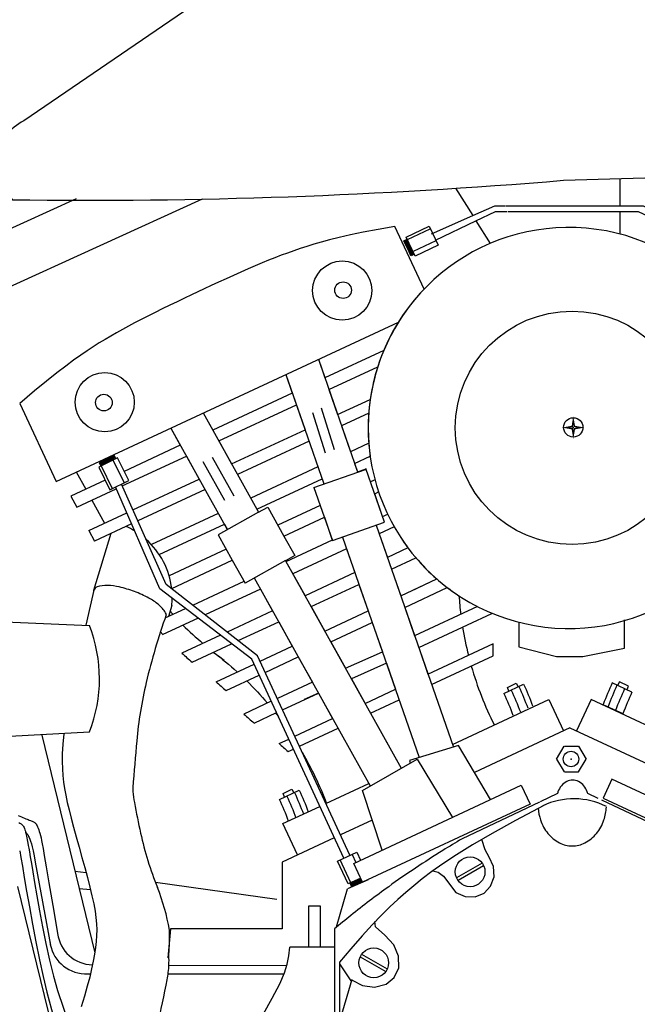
# Model space of a CAD drawing. Extents: x 149 to 250, y -977 to -912.
# Tile 102 of 156: x 239.797 to 240.052, y -963.32 to -962.913. Entities that reach past the tile are written whole.
import ezdxf

# ---------------------------------------------------------------- set-up
doc = ezdxf.new("R2010")
doc.units = 0
doc.header["$MEASUREMENT"] = 0
doc.layers.get('0').update_dxf_attribs({"linetype": 'CONTINUOUS'})

msp = doc.modelspace()

# ---------------------------------------------------------------- linework, layer by layer
for p, q in [((240.0445282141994, -962.9788690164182), (240.0445282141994, -962.9901026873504)), ((239.9766161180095, -962.9828684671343), (239.983740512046, -962.994164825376)), ((239.3106494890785, -963.2196699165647), (239.8200123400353, -962.9870655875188)), ((239.8719842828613, -962.9873205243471), (239.3179231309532, -963.2403462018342)), ((239.983740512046, -962.994164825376), (239.9929426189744, -962.9901026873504)), ((239.9929426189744, -962.9901026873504), (239.9971411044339, -962.9901026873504)), ((239.9974409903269, -962.9901026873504), (240.0444488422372, -962.9901026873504)), ((240.0445282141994, -962.9924776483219), (240.0445282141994, -963.0017697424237)), ((239.9667826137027, -963.0016506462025), (239.983740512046, -962.994164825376)), ((239.9851062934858, -962.9963303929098), (239.9909943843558, -963.0056664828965)), ((239.9385369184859, -963.0010407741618), (239.933204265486, -963.002151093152)), ((239.9447407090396, -962.9998399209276), (239.9385369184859, -963.0010407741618)), ((239.9516056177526, -962.9985939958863), (239.9447407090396, -962.9998399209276)), ((239.9636869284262, -963.0245024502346), (239.9516056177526, -962.9985939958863)), ((239.9562792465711, -963.0030354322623), (239.9656990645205, -962.9985721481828)), ((239.956765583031, -963.0040618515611), (239.9661854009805, -962.9995985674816)), ((239.9656990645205, -962.9985721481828), (239.9694189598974, -963.0064230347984)), ((239.9211712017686, -963.0050944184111), (239.9180611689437, -963.005998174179)), ((239.9246476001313, -963.0041623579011), (239.9211712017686, -963.0050944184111)), ((239.9286165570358, -963.0031864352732), (239.9246476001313, -963.0041623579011)), ((239.933204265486, -963.002151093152), (239.9286165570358, -963.0031864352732)), ((239.9552967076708, -963.0045690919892), (239.9566925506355, -963.0039077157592)), ((239.9582588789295, -963.0108207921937), (239.9552967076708, -963.0045690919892)), ((239.9582555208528, -963.0108274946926), (239.9555848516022, -963.0044265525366)), ((239.9585513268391, -963.0106873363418), (239.9558806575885, -963.0042863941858)), ((239.9589210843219, -963.0105121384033), (239.9562504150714, -963.0041111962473)), ((239.9599991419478, -963.010886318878), (239.9562792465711, -963.0030354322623)), ((239.9592168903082, -963.0103719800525), (239.9565462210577, -963.0039710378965)), ((239.9685234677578, -963.0045330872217), (239.9591036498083, -963.0089963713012)), ((239.9071924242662, -963.0096144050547), (239.9046127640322, -963.0105731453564)), ((239.9097952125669, -963.0086872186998), (239.9071924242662, -963.0096144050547)), ((239.9124514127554, -963.0077820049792), (239.9097952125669, -963.0086872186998)), ((239.9151913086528, -963.0068891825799), (239.9124514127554, -963.0077820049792)), ((239.9180611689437, -963.005998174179), (239.9151913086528, -963.0068891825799)), ((239.9694189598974, -963.0064230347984), (239.9599991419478, -963.010886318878)), ((239.8967097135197, -963.0137345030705), (239.8939197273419, -963.0149152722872)), ((239.89940169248, -963.0126236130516), (239.8967097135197, -963.0137345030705)), ((239.9020259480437, -963.0115730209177), (239.89940169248, -963.0126236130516)), ((239.9046127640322, -963.0105731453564), (239.9020259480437, -963.0115730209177)), ((239.9596547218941, -963.0101594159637), (239.9582588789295, -963.0108207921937)), ((239.8880102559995, -963.0174906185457), (239.8849479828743, -963.0188573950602)), ((239.8910121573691, -963.0161712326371), (239.8880102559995, -963.0174906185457)), ((239.8939197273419, -963.0149152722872), (239.8910121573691, -963.0161712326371)), ((239.8787781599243, -963.0216689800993), (239.8757385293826, -963.0230817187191)), ((239.8818592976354, -963.0202555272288), (239.8787781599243, -963.0216689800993)), ((239.8849479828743, -963.0188573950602), (239.8818592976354, -963.0202555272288)), ((239.8701937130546, -963.025710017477), (239.8676003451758, -963.0269103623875)), ((239.8727743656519, -963.0244777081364), (239.8701956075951, -963.0257091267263)), ((239.8757385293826, -963.0230817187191), (239.8727743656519, -963.0244777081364)), ((239.8616073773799, -963.0297421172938), (239.8585533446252, -963.0312132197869)), ((239.8646343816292, -963.0283025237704), (239.8616073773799, -963.0297421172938)), ((239.8676003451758, -963.0269103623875), (239.8646343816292, -963.0283025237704)), ((239.8525002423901, -963.0341862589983), (239.8495691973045, -963.0356563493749)), ((239.8555062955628, -963.0326999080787), (239.8525002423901, -963.0341862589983)), ((239.8585533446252, -963.0312132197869), (239.8555062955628, -963.0326999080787)), ((239.8116440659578, -963.1040888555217), (239.9530815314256, -963.0381354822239)), ((239.8467471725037, -963.0370942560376), (239.8440580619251, -963.0384895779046)), ((239.8495691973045, -963.0356563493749), (239.8467471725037, -963.0370942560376)), ((239.8390021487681, -963.041204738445), (239.8365819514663, -963.042558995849)), ((239.8414852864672, -963.039854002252), (239.8390021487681, -963.041204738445)), ((239.8440580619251, -963.0384895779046), (239.8414852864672, -963.039854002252)), ((239.8318235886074, -963.0453469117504), (239.8294320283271, -963.046814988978)), ((239.8341979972, -963.043933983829), (239.8318235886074, -963.0453469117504)), ((239.8365819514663, -963.042558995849), (239.8341979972, -963.043933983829)), ((239.8244796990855, -963.0499971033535), (239.821799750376, -963.051815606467)), ((239.8269966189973, -963.0483554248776), (239.8244796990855, -963.0499971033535)), ((239.8294320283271, -963.046814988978), (239.8269966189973, -963.0483554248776)), ((239.9470188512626, -963.0498659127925), (239.922652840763, -963.061227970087)), ((239.8188642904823, -963.0538981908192), (239.8155808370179, -963.0563321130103)), ((239.821799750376, -963.051815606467), (239.8188642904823, -963.0538981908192)), ((239.8155808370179, -963.0563321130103), (239.8118569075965, -963.0592046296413)), ((239.8076000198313, -963.0626029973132), (239.8027176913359, -963.0666144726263)), ((239.8118569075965, -963.0592046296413), (239.8076000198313, -963.0626029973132)), ((239.8027176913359, -963.0666144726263), (239.7965782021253, -963.0717800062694)), ((239.9279375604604, -963.0764103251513), (239.9414081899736, -963.0701288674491)), ((239.7965782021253, -963.0717800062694), (239.8116440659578, -963.1040888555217)), ((239.8788595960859, -963.0873137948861), (239.9108909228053, -963.0723773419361)), ((239.9266044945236, -963.0910106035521), (239.9213364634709, -963.0737688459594)), ((239.8724182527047, -963.0757493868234), (239.8763549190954, -963.0828170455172)), ((239.9175051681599, -963.0754930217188), (239.9227731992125, -963.0921600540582)), ((239.9161174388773, -963.0873924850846), (239.8865762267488, -963.1011677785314)), ((239.9408041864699, -963.088262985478), (239.933283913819, -963.0917697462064)), ((239.8370094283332, -963.0942791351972), (239.8292184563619, -963.0981229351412)), ((239.8356046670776, -963.0932498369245), (239.8294006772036, -963.0963106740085)), ((239.8356061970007, -963.0932424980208), (239.8295380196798, -963.0966013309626)), ((239.8357510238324, -963.093536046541), (239.8296828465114, -963.0968948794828)), ((239.8359320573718, -963.0939029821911), (239.8298638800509, -963.0972618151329)), ((239.8360768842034, -963.0941965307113), (239.8300087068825, -963.0975553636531)), ((239.8397458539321, -963.1045523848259), (239.8351339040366, -963.0952044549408)), ((239.8362880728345, -963.0946350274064), (239.8356046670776, -963.0932498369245)), ((239.8416213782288, -963.1036270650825), (239.8370094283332, -963.0942791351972)), ((239.8761271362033, -963.0940234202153), (239.8850303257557, -963.1100076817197)), ((239.8292184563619, -963.0981229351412), (239.8338304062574, -963.1074708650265)), ((239.8294006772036, -963.0963106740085), (239.8300840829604, -963.0976958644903)), ((239.8302370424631, -963.0976203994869), (239.8348489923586, -963.106968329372)), ((239.8722796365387, -963.0958380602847), (239.8811684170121, -963.1117964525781)), ((239.9181666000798, -963.1064887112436), (239.9393928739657, -963.0990933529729)), ((239.9361700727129, -963.1000613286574), (239.9396835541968, -963.0988212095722)), ((239.9473535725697, -963.1208927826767), (239.9396534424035, -963.098734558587)), ((239.8945557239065, -963.1154936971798), (239.9215219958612, -963.1029191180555)), ((239.8338304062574, -963.1074708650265), (239.8416213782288, -963.1036270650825)), ((239.8544695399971, -963.1484931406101), (239.8361650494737, -963.1063190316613)), ((239.8571129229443, -963.1465898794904), (239.8385990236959, -963.1051181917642)), ((239.8731523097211, -963.1074274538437), (239.8454059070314, -963.1203658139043)), ((239.9465492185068, -963.1185781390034), (239.943271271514, -963.1091453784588)), ((239.8786271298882, -963.1172566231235), (239.8509896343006, -963.1301441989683)), ((239.8952790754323, -963.1167923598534), (239.8785791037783, -963.1260941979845)), ((239.922467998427, -963.118846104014), (239.9257488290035, -963.128271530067)), ((239.925794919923, -963.1284039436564), (239.9473535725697, -963.1208927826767)), ((239.9438464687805, -963.1221146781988), (239.9757873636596, -963.2138769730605)), ((239.834179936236, -963.1256005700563), (239.8271347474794, -963.1490868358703)), ((239.8785791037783, -963.1260941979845), (239.8844233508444, -963.1365866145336)), ((239.882372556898, -963.1239809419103), (239.8823726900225, -963.1239811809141)), ((239.9057386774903, -963.1266471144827), (239.910229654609, -963.1347099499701)), ((239.9299258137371, -963.1270622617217), (239.9616461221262, -963.218190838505)), ((239.9316200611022, -963.1319296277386), (239.9094648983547, -963.1422607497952)), ((239.9257488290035, -963.128271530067), (239.9257994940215, -963.1282538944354)), ((239.9569986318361, -963.1314837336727), (239.9484889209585, -963.1354518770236)), ((239.8819186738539, -963.1320898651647), (239.8583283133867, -963.1430902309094)), ((239.910229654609, -963.1347099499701), (239.9064360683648, -963.1368229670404)), ((239.9064360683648, -963.1368229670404), (239.9542072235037, -963.2225884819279)), ((239.8948877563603, -963.1761235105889), (239.8571129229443, -963.1465898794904)), ((239.9170049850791, -963.1557977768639), (239.9367270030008, -963.1466012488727)), ((239.9539968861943, -963.1512755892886), (239.9688837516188, -963.1443337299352)), ((239.9556735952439, -963.1560925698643), (239.9732488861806, -963.1478970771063)), ((239.9581261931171, -963.1493500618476), (239.9688837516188, -963.1443337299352)), ((239.8924842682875, -963.1774807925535), (239.8544695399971, -963.1484931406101)), ((239.896040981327, -963.1485204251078), (239.8732032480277, -963.1591698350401)), ((239.8594403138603, -963.1553015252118), (239.8580815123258, -963.1598313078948)), ((239.9857430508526, -963.1557558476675), (239.9597718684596, -963.1678664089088)), ((239.7457250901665, -963.1601142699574), (239.8253485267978, -963.1636022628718)), ((239.9226324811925, -963.1659010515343), (239.9405385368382, -963.1575513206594)), ((239.961468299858, -963.1727400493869), (239.9916734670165, -963.158655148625)), ((239.9916734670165, -963.158655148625), (239.9916581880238, -963.1584901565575)), ((239.8868659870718, -963.1698518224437), (239.9035810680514, -963.1620574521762)), ((239.9251080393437, -963.1703455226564), (239.9422152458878, -963.1623683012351)), ((240.0028051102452, -963.1624714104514), (240.0028051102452, -963.1723718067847)), ((240.0464572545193, -963.1729541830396), (240.0464572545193, -963.1613066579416)), ((239.8677829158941, -963.1787504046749), (239.8841440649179, -963.1711210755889)), ((239.8959190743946, -963.1783577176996), (239.9092085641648, -963.1721607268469)), ((239.9652798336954, -963.1836901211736), (239.9923202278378, -963.1710809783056)), ((239.9922128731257, -963.1761906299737), (239.9922128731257, -963.1711310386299)), ((240.0028051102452, -963.1723718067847), (240.0183258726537, -963.176448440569)), ((239.9329570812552, -963.2585954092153), (239.8948877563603, -963.1761235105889)), ((240.0183258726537, -963.176448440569), (240.0292389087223, -963.176448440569)), ((240.0292389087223, -963.176448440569), (240.0464572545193, -963.1729541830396)), ((239.8776986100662, -963.1868540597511), (239.8934257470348, -963.1795203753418)), ((239.9304971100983, -963.2598303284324), (239.8924842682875, -963.1774807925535)), ((239.9480794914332, -963.1792155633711), (239.933608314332, -963.185606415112)), ((239.9981381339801, -963.1892978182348), (240.0017635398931, -963.1874921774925)), ((240.0017635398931, -963.1874921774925), (240.0025982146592, -963.1889220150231)), ((239.9200362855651, -963.1916001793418), (239.9141078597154, -963.1942183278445)), ((239.9392910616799, -963.1958088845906), (239.9518214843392, -963.1899658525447)), ((239.9986453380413, -963.1906947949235), (239.9981381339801, -963.1892978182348)), ((239.9754157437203, -963.2128093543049), (240.0152438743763, -963.1942371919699)), ((240.0152438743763, -963.1942371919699), (240.0212773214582, -963.2071759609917)), ((240.0326553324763, -963.1942372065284), (240.0266218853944, -963.2071759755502)), ((240.0702777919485, -963.2117808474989), (240.0326553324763, -963.1942372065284)), ((240.0458627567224, -963.2001444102), (240.0377143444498, -963.1963510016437)), ((239.9102299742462, -963.2093602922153), (239.9258671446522, -963.2020685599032)), ((239.7457250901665, -963.211993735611), (239.825433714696, -963.2075824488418)), ((239.8056567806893, -963.2089452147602), (239.8275874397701, -963.298893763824)), ((239.8148497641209, -963.2083518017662), (239.814359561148, -963.2126971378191)), ((240.0239495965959, -963.2059298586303), (239.9844292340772, -963.2243585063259)), ((240.0239496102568, -963.2059298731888), (240.0600753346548, -963.2227755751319)), ((239.814359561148, -963.2126971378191), (239.8141282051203, -963.2166318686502)), ((239.9037222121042, -963.2123949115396), (239.9077366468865, -963.2105229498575)), ((239.9778324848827, -963.2132530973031), (239.9576388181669, -963.219413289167)), ((239.9911044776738, -963.2355960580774), (239.9778324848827, -963.2132530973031)), ((239.8141282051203, -963.2166318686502), (239.8141129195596, -963.2198671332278)), ((240.0183172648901, -963.2187912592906), (240.0214989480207, -963.2134615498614)), ((240.0216504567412, -963.2134615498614), (240.0274582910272, -963.2134615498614)), ((240.0274582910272, -963.2134615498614), (240.0306399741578, -963.2187912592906)), ((239.8141129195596, -963.2198671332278), (239.8142072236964, -963.222811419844)), ((239.9381637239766, -963.231750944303), (239.9608526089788, -963.2187932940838)), ((239.9576133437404, -963.2194414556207), (239.9579812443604, -963.2203917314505)), ((239.9608526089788, -963.2187932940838), (239.9754343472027, -963.2429031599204)), ((240.0183172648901, -963.2187912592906), (240.0214989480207, -963.2241209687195)), ((240.0274582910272, -963.2241209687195), (240.0306399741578, -963.2187912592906)), ((239.8142072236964, -963.222811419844), (239.8143947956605, -963.2256046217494)), ((239.8143947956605, -963.2256046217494), (239.8146818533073, -963.2283194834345)), ((240.0216504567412, -963.2241209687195), (240.0274582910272, -963.2241209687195)), ((239.8146818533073, -963.2283194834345), (239.815074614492, -963.2310287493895)), ((239.9230860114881, -963.237211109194), (239.9408321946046, -963.2289359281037)), ((239.934644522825, -963.2619237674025), (240.0038156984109, -963.2296687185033)), ((240.0038156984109, -963.2296687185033), (240.0074584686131, -963.2374806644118)), ((240.0412698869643, -963.2271076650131), (240.037627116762, -963.2349196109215)), ((240.1104410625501, -963.2593627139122), (240.0412698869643, -963.2271076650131)), ((239.815074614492, -963.2310287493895), (239.8155792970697, -963.2338051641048)), ((239.9463577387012, -963.2564618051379), (239.9381637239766, -963.231750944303)), ((239.8155792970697, -963.2338051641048), (239.8162021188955, -963.2367214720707)), ((239.8162021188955, -963.2367214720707), (239.8169492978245, -963.2398504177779)), ((240.0074584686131, -963.2374806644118), (239.9382872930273, -963.2697357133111)), ((240.1150232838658, -963.2727280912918), (240.0371220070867, -963.2358517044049)), ((240.037627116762, -963.2349196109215), (240.1067982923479, -963.2671746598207)), ((239.8169492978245, -963.2398504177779), (239.8178270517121, -963.2432647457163)), ((239.9053647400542, -963.2454746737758), (239.9205926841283, -963.238373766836)), ((240.0131118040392, -963.2380682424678), (240.0014885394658, -963.2442314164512)), ((239.795986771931, -963.2421125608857), (239.7966617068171, -963.2424168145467)), ((239.7962621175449, -963.2450839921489), (239.7966224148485, -963.2452515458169)), ((239.7966224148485, -963.2452515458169), (239.7969484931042, -963.2454287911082)), ((239.7966617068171, -963.2424168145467), (239.7973066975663, -963.2427081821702)), ((239.7969484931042, -963.2454287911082), (239.7972427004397, -963.2456223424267)), ((239.7972427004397, -963.2456223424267), (239.7975089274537, -963.2458399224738)), ((239.7973066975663, -963.2427081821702), (239.7979221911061, -963.2429823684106)), ((239.7975089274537, -963.2458399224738), (239.7977510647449, -963.2460892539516)), ((239.7979221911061, -963.2429823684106), (239.7985086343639, -963.243235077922)), ((239.7985086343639, -963.243235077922), (239.7990661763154, -963.243463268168)), ((239.7990661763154, -963.243463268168), (239.79959377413, -963.2436689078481)), ((239.79959377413, -963.2436689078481), (239.8000900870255, -963.2438552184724)), ((239.8000900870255, -963.2438552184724), (239.8005537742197, -963.2440254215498)), ((239.8005537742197, -963.2440254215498), (239.8009834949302, -963.2441827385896)), ((239.8009834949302, -963.2441827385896), (239.8013779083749, -963.2443303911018)), ((239.8013779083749, -963.2443303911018), (239.8017356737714, -963.244471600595)), ((239.8017356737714, -963.244471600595), (239.8020554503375, -963.2446095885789)), ((239.8020554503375, -963.2446095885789), (239.8023372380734, -963.2447484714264)), ((239.8023372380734, -963.2447484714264), (239.8025864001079, -963.2448959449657)), ((239.8025864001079, -963.2448959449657), (239.8028096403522, -963.2450605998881)), ((239.8028096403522, -963.2450605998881), (239.8030136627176, -963.2452510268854)), ((239.8030136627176, -963.2452510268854), (239.8032051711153, -963.2454758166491)), ((239.8032051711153, -963.2454758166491), (239.8033908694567, -963.2457435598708)), ((239.8033908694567, -963.2457435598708), (239.8035774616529, -963.246062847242)), ((239.8178270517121, -963.2432647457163), (239.8188340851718, -963.2470095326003)), ((239.9113981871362, -963.2584134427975), (239.9053647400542, -963.2454746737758)), ((239.942236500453, -963.2440333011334), (239.9290693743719, -963.2501732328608)), ((240.0014885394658, -963.2442314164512), (239.991757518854, -963.2496081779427)), ((239.7977510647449, -963.2460892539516), (239.7979730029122, -963.2463780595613)), ((239.7979730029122, -963.2463780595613), (239.7981786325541, -963.2467140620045)), ((239.7981786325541, -963.2467140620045), (239.7983718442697, -963.247104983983)), ((239.7983718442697, -963.247104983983), (239.7985565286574, -963.2475585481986)), ((239.7985565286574, -963.2475585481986), (239.7987358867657, -963.2480795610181)), ((239.7987358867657, -963.2480795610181), (239.7989103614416, -963.248661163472)), ((239.7989103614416, -963.248661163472), (239.7990797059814, -963.2492935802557)), ((239.7990797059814, -963.2492935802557), (239.7992436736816, -963.2499670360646)), ((239.7992436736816, -963.2499670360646), (239.799402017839, -963.2506717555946)), ((239.8035774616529, -963.246062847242), (239.8037716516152, -963.2464422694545)), ((239.8037716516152, -963.2464422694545), (239.8039786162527, -963.2468900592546)), ((239.8039786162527, -963.2468900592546), (239.8041974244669, -963.247413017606)), ((239.8041974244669, -963.247413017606), (239.8044256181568, -963.2480175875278)), ((239.8044256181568, -963.2480175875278), (239.8046607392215, -963.2487102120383)), ((239.8046607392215, -963.2487102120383), (239.8049003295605, -963.2494973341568)), ((239.8049003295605, -963.2494973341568), (239.8051419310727, -963.2503853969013)), ((239.8188340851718, -963.2470095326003), (239.8199390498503, -963.2510191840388)), ((239.991757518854, -963.2496081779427), (239.9836737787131, -963.2543024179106)), ((239.799402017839, -963.2506717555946), (239.7995544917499, -963.2513979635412)), ((239.7995544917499, -963.2513979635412), (239.7997008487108, -963.2521358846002)), ((239.7997008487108, -963.2521358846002), (239.7998408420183, -963.2528757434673)), ((239.7998408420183, -963.2528757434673), (239.7999782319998, -963.2536315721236)), ((239.7999782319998, -963.2536315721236), (239.8001328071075, -963.2545126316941)), ((239.8051419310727, -963.2503853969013), (239.8053830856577, -963.2513808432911)), ((239.8053830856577, -963.2513808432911), (239.8056213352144, -963.2524901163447)), ((239.8056213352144, -963.2524901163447), (239.8058698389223, -963.2538001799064)), ((239.8058698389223, -963.2538001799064), (239.8062042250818, -963.2557200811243)), ((239.8199390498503, -963.2510191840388), (239.8211030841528, -963.2552004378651)), ((239.9265760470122, -963.251335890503), (239.9050566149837, -963.2613705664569)), ((239.9889591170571, -963.2563423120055), (239.9875768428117, -963.2520302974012)), ((239.9875768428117, -963.2520302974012), (239.9877150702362, -963.2520302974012)), ((239.7965754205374, -963.2567366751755), (239.7970481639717, -963.2594923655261)), ((239.8001328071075, -963.2545126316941), (239.8003283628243, -963.2556519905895)), ((239.8003283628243, -963.2556519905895), (239.8005886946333, -963.2571827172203)), ((239.8005886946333, -963.2571827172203), (239.8009375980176, -963.259237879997)), ((239.8062042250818, -963.2557200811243), (239.8067157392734, -963.2587393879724)), ((239.8211030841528, -963.2552004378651), (239.8222873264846, -963.2594600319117)), ((239.9279457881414, -963.261000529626), (239.9358215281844, -963.2573335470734)), ((239.9358215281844, -963.2573335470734), (239.9373675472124, -963.2606540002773)), ((239.9836737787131, -963.2543024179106), (239.9769923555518, -963.2584180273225)), ((239.9906178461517, -963.2593275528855), (239.9889591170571, -963.2563423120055)), ((239.7970481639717, -963.2594923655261), (239.7976681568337, -963.2631146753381)), ((239.8009375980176, -963.259237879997), (239.8013988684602, -963.2619505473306)), ((239.8013988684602, -963.2619505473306), (239.8019963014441, -963.265453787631)), ((239.8067157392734, -963.2587393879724), (239.8074956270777, -963.2633476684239)), ((239.8222873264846, -963.2594600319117), (239.823452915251, -963.2637047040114)), ((239.9050566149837, -963.2613705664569), (239.9050566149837, -963.2889701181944)), ((239.9323455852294, -963.270450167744), (239.9279457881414, -963.261000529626)), ((239.9333752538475, -963.2699707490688), (239.9289754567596, -963.2605211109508)), ((239.9339255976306, -963.2582163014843), (239.9354721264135, -963.2615378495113)), ((239.9382872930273, -963.2697357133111), (239.934644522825, -963.2619237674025)), ((239.9714682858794, -963.2620588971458), (239.9668566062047, -963.265328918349)), ((239.9769923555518, -963.2584180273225), (239.9714682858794, -963.2620588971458)), ((239.9876680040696, -963.261828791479), (239.9770720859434, -963.2679463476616)), ((239.9923770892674, -963.2632764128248), (239.9906178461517, -963.2593275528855)), ((239.7976681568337, -963.2631146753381), (239.7984623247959, -963.267739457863)), ((239.8019963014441, -963.265453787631), (239.8027536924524, -963.2698806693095)), ((239.8074956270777, -963.2633476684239), (239.8086351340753, -963.2700344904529)), ((239.8193546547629, -963.2651270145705), (239.8240074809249, -963.2657749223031)), ((239.823452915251, -963.2637047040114), (239.824560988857, -963.2678411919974)), ((239.9668566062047, -963.265328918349), (239.9629123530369, -963.2683319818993)), ((239.96732741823, -963.26499507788), (239.9695498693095, -963.2655469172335)), ((239.9695498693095, -963.2655469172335), (239.9716806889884, -963.2672881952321)), ((239.9882825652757, -963.2628931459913), (239.9776865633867, -963.2690107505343)), ((239.9925630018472, -963.2674406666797), (239.9923770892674, -963.2632764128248)), ((239.7984623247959, -963.267739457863), (239.7994477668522, -963.2734312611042)), ((239.8027536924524, -963.2698806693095), (239.8036880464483, -963.2752960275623)), ((239.8086351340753, -963.2700344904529), (239.8102255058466, -963.2792894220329)), ((239.824560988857, -963.2678411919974), (239.8255726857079, -963.2717762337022)), ((239.852627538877, -963.269760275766), (239.9028018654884, -963.2767470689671)), ((239.9405277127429, -963.2687208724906), (239.9319665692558, -963.2725144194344)), ((239.9374844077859, -963.2680575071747), (239.9323455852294, -963.270450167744)), ((239.9338724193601, -963.2717678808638), (239.9331027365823, -963.270097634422)), ((239.9376457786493, -963.2684035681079), (239.9332829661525, -963.2701894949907)), ((239.93778411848, -963.2687002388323), (239.9334211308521, -963.2704862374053)), ((239.9379570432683, -963.2690710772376), (239.9335938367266, -963.2708571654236)), ((239.938095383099, -963.269367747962), (239.9337320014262, -963.2711539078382)), ((239.9381371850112, -963.2694573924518), (239.9338725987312, -963.2714430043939)), ((239.9629123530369, -963.2683319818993), (239.9593905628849, -963.2711719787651)), ((239.9716806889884, -963.2672881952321), (239.9768149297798, -963.2739896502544)), ((239.9911578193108, -963.2713212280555), (239.9925630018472, -963.2674406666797)), ((239.7957018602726, -963.2714965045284), (239.8136502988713, -963.3451119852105)), ((239.7994477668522, -963.2734312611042), (239.8006022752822, -963.2799694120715)), ((239.8210938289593, -963.2722602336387), (239.8257933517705, -963.2726927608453)), ((239.8255726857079, -963.2717762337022), (239.8264491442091, -963.2754165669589)), ((239.9275096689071, -963.2881148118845), (239.9319665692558, -963.2725144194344)), ((239.9560677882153, -963.2739589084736), (239.9528066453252, -963.2768272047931)), ((239.9593905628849, -963.2711719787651), (239.9560677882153, -963.2739589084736)), ((239.9768149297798, -963.2739896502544), (239.9806385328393, -963.275649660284)), ((239.9847650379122, -963.2757221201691), (239.98842943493, -963.2742015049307)), ((239.98842943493, -963.2742015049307), (239.9911578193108, -963.2713212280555)), ((239.8036880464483, -963.2752960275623), (239.8047892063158, -963.2814917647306)), ((239.8264491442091, -963.2754165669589), (239.8271592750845, -963.278696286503)), ((239.9528066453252, -963.2768272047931), (239.9494912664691, -963.2799174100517)), ((239.9806385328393, -963.275649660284), (239.9847650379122, -963.2757221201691)), ((239.8006022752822, -963.2799694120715), (239.8018938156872, -963.2870619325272)), ((239.8047892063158, -963.2814917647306), (239.8060402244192, -963.2881915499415)), ((239.8102255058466, -963.2792894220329), (239.8123579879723, -963.2916020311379)), ((239.8271592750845, -963.278696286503), (239.8277030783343, -963.2816589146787)), ((239.8277030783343, -963.2816589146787), (239.8280883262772, -963.2843753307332)), ((239.9160142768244, -963.296599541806), (239.9160142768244, -963.2794291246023)), ((239.9160142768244, -963.2794291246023), (239.9207137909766, -963.2794291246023)), ((239.9207137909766, -963.2794291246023), (239.9207137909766, -963.296599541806)), ((239.9494912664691, -963.2799174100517), (239.9460057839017, -963.2833700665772)), ((239.8280883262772, -963.2843753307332), (239.8283227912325, -963.2869164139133)), ((239.9460057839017, -963.2833700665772), (239.9422343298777, -963.2873257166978)), ((239.9435773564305, -963.2881281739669), (239.943357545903, -963.2860182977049)), ((239.8018938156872, -963.2870619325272), (239.803290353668, -963.2944168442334)), ((239.8060402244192, -963.2881915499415), (239.8074241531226, -963.2951190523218)), ((239.8283227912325, -963.2869164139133), (239.8284142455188, -963.2893530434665)), ((239.8284142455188, -963.2893530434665), (239.8283704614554, -963.2917560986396)), ((239.8589225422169, -963.2889701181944), (239.8577214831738, -963.3009525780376)), ((239.9050566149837, -963.2889701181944), (239.8589225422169, -963.2889701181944)), ((239.9422343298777, -963.2873257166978), (239.9380610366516, -963.2919249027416)), ((239.9474520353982, -963.2916192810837), (239.9435773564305, -963.2881281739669)), ((239.803290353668, -963.2944168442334), (239.8047598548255, -963.3017421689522)), ((239.8123579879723, -963.2916020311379), (239.8124730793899, -963.2922619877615)), ((239.828199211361, -963.2941964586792), (239.8279082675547, -963.296745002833)), ((239.8283704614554, -963.2917560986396), (239.828199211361, -963.2941964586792)), ((239.9380610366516, -963.2919249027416), (239.9333700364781, -963.2973081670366)), ((239.951162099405, -963.2956131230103), (239.9474520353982, -963.2916192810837)), ((239.8074241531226, -963.2951190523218), (239.8089240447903, -963.3019979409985)), ((239.8279082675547, -963.296745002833), (239.8275020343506, -963.299465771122)), ((239.9266752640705, -963.296599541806), (239.908205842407, -963.296599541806)), ((239.9333700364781, -963.2973081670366), (239.9287402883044, -963.302792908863)), ((239.9531154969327, -963.300227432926), (239.951162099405, -963.2956131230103)), ((239.8047598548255, -963.3017421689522), (239.8062702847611, -963.3087459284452)), ((239.8089240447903, -963.3019979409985), (239.8105229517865, -963.308551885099)), ((239.826971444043, -963.3023954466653), (239.8263040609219, -963.3055638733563)), ((239.8275020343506, -963.299465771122), (239.826971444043, -963.3023954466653)), ((239.9287402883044, -963.302792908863), (239.9287402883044, -963.4173141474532)), ((239.9372555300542, -963.3005371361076), (239.9478515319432, -963.3066547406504)), ((239.9378700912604, -963.2994727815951), (239.9484660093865, -963.3055903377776)), ((239.953172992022, -963.3051179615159), (239.9531154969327, -963.300227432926)), ((239.8263040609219, -963.3055638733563), (239.8254874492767, -963.3090008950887)), ((239.8582168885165, -963.3039968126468), (239.906962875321, -963.3041987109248)), ((239.9335110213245, -963.3104818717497), (239.9288079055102, -963.3034271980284)), ((239.951351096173, -963.3091379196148), (239.953172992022, -963.3051179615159)), ((239.8062702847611, -963.3087459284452), (239.8077896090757, -963.315136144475)), ((239.8105229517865, -963.308551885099), (239.8122039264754, -963.3145045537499)), ((239.823386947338, -963.3076055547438), (239.8258189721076, -963.3076055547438)), ((239.8254874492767, -963.3090008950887), (239.8245091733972, -963.312736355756)), ((239.9287402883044, -963.3275567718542), (239.9340033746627, -963.3098678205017)), ((239.9338978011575, -963.310222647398), (239.9382312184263, -963.3124280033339)), ((239.9479337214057, -963.311930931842), (239.951351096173, -963.3091379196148)), ((239.8077896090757, -963.315136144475), (239.8150449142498, -963.3417325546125)), ((239.8122039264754, -963.3145045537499), (239.818348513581, -963.3323639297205)), ((239.8245091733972, -963.312736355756), (239.8233567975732, -963.3168000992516)), ((239.9382312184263, -963.3124280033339), (239.9431923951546, -963.3131310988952)), ((239.9431923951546, -963.3131310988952), (239.9479337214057, -963.311930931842)), ((239.8233567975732, -963.3168000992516), (239.822017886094, -963.321221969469))]:
    msp.add_line(p, q)
for points in [[(239.7936146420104, -962.9875897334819, 0.02432983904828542), (240.0212795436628, -962.9795374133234), (240.2081308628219, -962.9741654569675, 0.9104038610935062), (240.0424672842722, -962.7994901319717), (239.904650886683, -962.8821766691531), (239.798327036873, -962.9549302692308, 0.5234497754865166)], [(240.1061387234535, -963.087817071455, 61.02804210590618), (240.1055762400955, -963.0932194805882, 0.01638590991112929)]]:
    msp.add_lwpolyline(points, format="xyb", close=True)
for points in [[(239.9683897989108, -963.0042509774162), (239.9851062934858, -962.9963303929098), (239.993237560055, -962.9924776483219), (239.997990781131, -962.9924776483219)], [(239.9983906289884, -962.9924776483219), (240.0444900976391, -962.9924776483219)], [(240.0445282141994, -962.9901026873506), (240.0541700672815, -962.9901026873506), (240.0597619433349, -962.9927522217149)], [(240.0445282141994, -962.9924776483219), (240.0520872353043, -962.9924776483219), (240.0588646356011, -962.9956889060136)], [(239.919986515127, -963.0535679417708), (239.9361700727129, -963.1000613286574)], [(239.919986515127, -963.0535679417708), (239.922652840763, -963.0612279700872)], [(239.9243492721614, -963.0661016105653), (239.9444960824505, -963.05670699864)], [(239.9065214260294, -963.059824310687), (239.9091944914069, -963.067503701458)], [(239.9065281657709, -963.0598436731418), (239.9144792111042, -963.0826860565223)], [(239.9065281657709, -963.0598436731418), (239.9222672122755, -963.1050600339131)], [(239.9243492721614, -963.0661016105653), (239.9279375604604, -963.0764103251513)], [(239.9091944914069, -963.067503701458), (239.8763549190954, -963.0828170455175)], [(239.8724182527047, -963.0757493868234), (239.8945557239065, -963.11549369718)], [(239.9407835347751, -963.0758904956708), (239.9295757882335, -963.0811167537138)], [(239.858994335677, -963.082009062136), (239.8821776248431, -963.1236309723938)], [(239.858994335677, -963.082009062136), (239.8629310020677, -963.0890767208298)], [(239.8841574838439, -963.0968253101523), (239.9144792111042, -963.0826860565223)], [(239.9295757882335, -963.0811167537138), (239.933283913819, -963.0917697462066)], [(239.8629310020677, -963.0890767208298), (239.8397709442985, -963.0998764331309)], [(239.8788595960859, -963.0873137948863), (239.8841574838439, -963.0968253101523)], [(239.8389572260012, -963.1059205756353), (239.8654356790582, -963.0935734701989)], [(239.8654356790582, -963.0935734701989), (239.8707335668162, -963.1030849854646)], [(239.9349803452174, -963.0966433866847), (239.9413944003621, -963.0936524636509)], [(239.9198255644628, -963.0980454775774), (239.892051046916, -963.1109969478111)], [(239.9349803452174, -963.0966433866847), (239.9361700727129, -963.1000613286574)], [(239.8198534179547, -963.1000347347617), (239.8238576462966, -963.1072969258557)], [(239.8433845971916, -963.1158380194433), (239.8707335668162, -963.1030849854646)], [(239.9215219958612, -963.1029191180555), (239.9222672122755, -963.1050600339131)], [(239.9433951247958, -963.1034229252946), (239.94157725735, -963.104270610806)], [(239.8318954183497, -963.103548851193), (239.81774237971, -963.1101485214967)], [(239.8201159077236, -963.1147064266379), (239.8364912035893, -963.1070705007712)], [(239.9181666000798, -963.1064887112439), (239.925794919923, -963.1284039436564)], [(239.9181666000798, -963.1064887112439), (239.9207715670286, -963.1139724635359)], [(239.81774237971, -963.1101485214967), (239.8201159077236, -963.1147064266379)], [(239.943271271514, -963.1091453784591), (239.9448955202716, -963.1083879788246)], [(239.8263422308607, -963.1118030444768), (239.8315976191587, -963.1213343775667)], [(239.8945557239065, -963.11549369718), (239.8952790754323, -963.1167923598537), (239.8990726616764, -963.1146793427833), (239.9057386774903, -963.1266471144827)], [(239.9207715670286, -963.1139724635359), (239.9032340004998, -963.1221503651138)], [(239.8251363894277, -963.1243472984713), (239.8408162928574, -963.1170356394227)], [(239.9057386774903, -963.1266471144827), (239.922467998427, -963.1188461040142)], [(239.9465492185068, -963.1185781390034), (239.948629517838, -963.117608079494)], [(239.8427909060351, -963.1215852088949), (239.8274284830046, -963.128748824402)], [(239.8542518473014, -963.1342877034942), (239.8811318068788, -963.1217533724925)], [(239.8811318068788, -963.1217533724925), (239.8823726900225, -963.1239811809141)], [(239.9513053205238, -963.1227502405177), (239.9450784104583, -963.1256538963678)], [(239.8251363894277, -963.1243472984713), (239.8274284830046, -963.128748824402)], [(239.9450784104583, -963.1256538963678), (239.9484889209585, -963.1354518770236)], [(239.9066395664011, -963.1371883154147), (239.9257994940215, -963.1282538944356)], [(239.9316200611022, -963.1319296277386), (239.9350305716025, -963.1417276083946)], [(239.9501853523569, -963.1403255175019), (239.9602880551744, -963.13561454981)], [(239.8593790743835, -963.1482649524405), (239.8844233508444, -963.1365866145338)], [(239.8844233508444, -963.1365866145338), (239.889690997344, -963.1460438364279)], [(239.9064008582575, -963.1367364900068), (239.889690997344, -963.1460438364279)], [(239.9064360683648, -963.1368229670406), (239.9145003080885, -963.151301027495)], [(239.8934845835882, -963.1439308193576), (239.9413777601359, -963.2299154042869)], [(239.9350305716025, -963.1417276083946), (239.9145003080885, -963.151301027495)], [(239.9501853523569, -963.1403255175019), (239.9539968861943, -963.1512755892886)], [(239.8275103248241, -963.1477642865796), (239.8238408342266, -963.1634564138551)], [(239.8680837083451, -963.1551672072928), (239.8892699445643, -963.1452879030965)], [(239.9367270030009, -963.1466012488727), (239.9405385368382, -963.1575513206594)], [(239.896040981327, -963.148520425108), (239.9010763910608, -963.1575607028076)], [(239.9170049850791, -963.1557977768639), (239.9226324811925, -963.1659010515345)], [(239.955673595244, -963.1560925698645), (239.9597718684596, -963.1678664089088)], [(239.8566868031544, -963.1604816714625), (239.8650668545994, -963.1565739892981)], [(239.9010763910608, -963.1575607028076), (239.8823274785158, -963.1663034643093)], [(239.8702667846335, -963.1605391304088), (239.8554452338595, -963.1674505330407)], [(239.9035810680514, -963.1620574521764), (239.9092085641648, -963.1721607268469)], [(239.9422152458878, -963.1623683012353), (239.9464345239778, -963.1744897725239)], [(239.8795342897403, -963.167605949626), (239.863609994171, -963.1750315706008)], [(239.9251080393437, -963.1703455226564), (239.9311561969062, -963.1812040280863)], [(239.8980457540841, -963.1829648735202), (239.911684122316, -963.1766051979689)], [(239.911684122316, -963.1766051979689), (239.9174965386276, -963.1870404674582)], [(239.9311561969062, -963.1812040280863), (239.9464345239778, -963.1744897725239)], [(239.961468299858, -963.1727400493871), (239.9652798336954, -963.1836901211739)], [(239.9667950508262, -963.1880431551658), (239.9922128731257, -963.1761906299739)], [(239.9480794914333, -963.1792155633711), (239.9518214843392, -963.1899658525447)], [(239.8818329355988, -963.19052503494), (239.8955524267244, -963.1841275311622)], [(239.9174965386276, -963.1870404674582), (239.9030390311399, -963.1937821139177)], [(239.9336083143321, -963.185606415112), (239.9392910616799, -963.1958088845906)], [(239.9966620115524, -963.1916855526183), (240.0048104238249, -963.1878921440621)], [(240.0495458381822, -963.1911144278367), (240.0413974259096, -963.1873210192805)], [(240.0475625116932, -963.1901236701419), (240.0480697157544, -963.1887266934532), (240.0444443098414, -963.1869210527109), (240.0436096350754, -963.1883508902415)], [(239.9051907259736, -963.1984434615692), (239.9200012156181, -963.1915372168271)], [(239.9200012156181, -963.1915372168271), (239.9258671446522, -963.2020685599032)], [(239.9005457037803, -963.1949447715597), (239.8892251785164, -963.2002236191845)], [(239.9415281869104, -963.1998252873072), (239.9533367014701, -963.1943188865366)], [(239.8933981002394, -963.2039424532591), (239.902697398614, -963.1996061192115)], [(239.9415281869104, -963.1998252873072), (239.9542072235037, -963.2225884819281)], [(239.9121518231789, -963.2135237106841), (239.9281042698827, -963.2060849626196)], [(239.9074481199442, -963.2157170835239), (239.9096584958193, -963.214686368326)], [(239.9039530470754, -963.2354920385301), (239.912101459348, -963.2316986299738)], [(239.9059363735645, -963.2345012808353), (239.9054291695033, -963.2331043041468), (239.9090545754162, -963.2312986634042), (239.9098892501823, -963.2327285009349)], [(240.0112874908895, -963.2365731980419), (239.9793618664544, -963.2518133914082)], [(239.7988274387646, -963.2491092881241), (239.7989051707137, -963.2491478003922), (239.7991566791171, -963.2493015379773), (239.7993862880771, -963.2494831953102), (239.7996027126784, -963.2497067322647), (239.7998146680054, -963.2499861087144), (239.8000308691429, -963.2503352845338), (239.8002600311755, -963.250768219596), (239.8005108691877, -963.2512988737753), (239.8007902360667, -963.2519483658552), (239.8010975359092, -963.2527664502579), (239.8014303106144, -963.2538100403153), (239.8017861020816, -963.255136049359), (239.8021624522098, -963.2568013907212), (239.8025569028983, -963.2588629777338), (239.8029669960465, -963.2613777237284), (239.8092952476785, -963.2957131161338)], [(239.9266752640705, -963.2889411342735), (239.9266752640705, -963.422076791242), (239.9277246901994, -963.4224187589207)], [(239.8972953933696, -963.3241131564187), (239.9009287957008, -963.3176420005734), (239.9040325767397, -963.3116784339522), (239.9060037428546, -963.3072111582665), (239.9071530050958, -963.3036015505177), (239.9077910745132, -963.3002109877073), (239.9082058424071, -963.296599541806)], [(239.8579048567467, -963.307605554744), (239.9058297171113, -963.307605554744)]]:
    msp.add_lwpolyline(points)
for points in [[(239.9636869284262, -963.0245024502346, 0.230794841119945), (239.9413944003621, -963.0936524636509, 0.03014391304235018)], [(239.9530815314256, -963.0381354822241, 0.03988760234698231), (239.9470188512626, -963.0498659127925, 0.07596537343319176)], [(239.9444960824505, -963.05670699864, 0.04160917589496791), (239.9414081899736, -963.0701288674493, 0.03014391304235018)], [(239.9444960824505, -963.05670699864, 0.04160917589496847), (239.9414081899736, -963.0701288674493, 0.07596537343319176)], [(239.9407835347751, -963.0758904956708, 0.03736705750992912), (239.9408041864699, -963.088262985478, 0.03014391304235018)], [(239.9407835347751, -963.0758904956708, 0.03736705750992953), (239.9408041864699, -963.088262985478, 0.07596537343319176)], [(239.9513053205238, -963.1227502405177, 0.03147352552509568), (239.9569986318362, -963.1314837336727, 0.03014391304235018)], [(239.9513053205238, -963.1227502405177, 0.03147352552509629), (239.9569986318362, -963.1314837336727, 0.07596537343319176)], [(239.9602880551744, -963.13561454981, 0.03697720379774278), (239.9688837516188, -963.1443337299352, 0.03014391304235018)], [(239.9602880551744, -963.13561454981, 0.03697720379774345), (239.9688837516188, -963.1443337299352, 0.07596537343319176)], [(239.8571222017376, -963.1592497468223, 0.1182309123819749), (239.8568345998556, -963.158311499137, 0.08932104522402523), (239.8539516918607, -963.1549640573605, 0.04627155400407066), (239.849911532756, -963.152263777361, 0.03439840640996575), (239.8439698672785, -963.1495536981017, 0.03439840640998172), (239.8377127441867, -963.1476838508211, 0.04627155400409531), (239.8328937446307, -963.1470580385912, 0.08932104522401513), (239.8285201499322, -963.1476810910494, 0.2267621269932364), (239.827211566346, -963.148939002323, 0.08199589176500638), (239.8270783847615, -963.1496114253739, 0.08932104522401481)], [(239.9732488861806, -963.1478970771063, 0.01787961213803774), (239.9780899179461, -963.1513157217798, 0.07596537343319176)], [(239.9732488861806, -963.1478970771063, 0.01787961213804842), (239.9780899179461, -963.1513157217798, 0.03014391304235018)], [(239.9780899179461, -963.1513157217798, 0.01379436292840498), (239.9788180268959, -963.1589850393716, 0.1282111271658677)], [(239.9795744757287, -963.1642970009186, 0.0212345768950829), (239.9819662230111, -963.1759091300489, 0.1282111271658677)], [(239.8765806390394, -963.1746479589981, -0.02290875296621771), (239.886424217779, -963.1827852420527, -0.1282111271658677)], [(239.8776986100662, -963.1868540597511, -0.01067309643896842), (239.8818329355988, -963.19052503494, -0.1282111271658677)], [(239.8903964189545, -963.1865318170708, -0.02246718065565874), (239.898935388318, -963.1956956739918, -0.1282111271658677)], [(240.0028334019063, -963.1888125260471, -0.01590679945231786), (240.0064968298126, -963.1976481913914, -0.1234664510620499)], [(240.0048104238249, -963.1878921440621, -0.0160046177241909), (240.0084957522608, -963.196775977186, -0.1235043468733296)], [(240.0413974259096, -963.1873210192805, 0.0160046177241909), (240.0377120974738, -963.1962048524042, 0.1235043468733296)], [(240.0433744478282, -963.1882414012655, 0.01590679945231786), (240.0397110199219, -963.1970770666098, 0.1234664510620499)], [(239.9966620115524, -963.1916855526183, -0.01614124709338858), (240.0003836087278, -963.2006496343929, -0.1234664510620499)], [(239.9996852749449, -963.1902781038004, -0.01627543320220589), (240.0034402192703, -963.1993156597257, -0.1234664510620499)], [(240.0465225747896, -963.1897069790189, 0.01627543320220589), (240.0427676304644, -963.1987445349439, 0.1234664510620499)], [(239.9022924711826, -963.1997949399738, -0.003549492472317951), (239.9035064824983, -963.201358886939, -0.1282111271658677)], [(239.9037222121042, -963.2123949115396, -0.009636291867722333), (239.9074481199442, -963.2157170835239, -0.1282111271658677)], [(239.9132565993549, -963.2159170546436, -0.04185223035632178), (239.9232584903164, -963.2369653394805, -0.1282111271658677)], [(240.0355264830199, -963.2350964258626), (240.0313016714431, -963.233096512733, 0.01917697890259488), (240.0310899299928, -963.2323898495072, 0.09040201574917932), (240.0296818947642, -963.2298713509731, 0.1042839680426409), (240.0274830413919, -963.2281189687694, 0.116792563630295), (240.0250333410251, -963.2275388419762, 0.1167925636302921), (240.0225836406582, -963.2281189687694, 0.104283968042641), (240.0203847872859, -963.2298713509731, 0.09040201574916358), (240.0189767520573, -963.2323898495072, 0.0163206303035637), (240.018793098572, -963.2329902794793), (240.0115915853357, -963.2364280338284)], [(239.9101244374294, -963.2326190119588, -0.01590679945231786), (239.9137878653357, -963.2414546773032, -0.1234664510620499)], [(239.912101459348, -963.2316986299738, -0.0160046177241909), (239.915786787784, -963.2405824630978, -0.1235043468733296)], [(239.9069763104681, -963.2340845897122, -0.01627543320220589), (239.9107312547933, -963.2431221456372, -0.1234664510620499)], [(239.9793618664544, -963.2518133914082, 0.005977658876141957), (239.971430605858, -963.2565948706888, 0.01739521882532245), (239.9490316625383, -963.2715683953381, 0.01268789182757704), (239.933378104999, -963.2834541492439, 0.005591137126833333), (239.9266752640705, -963.2889411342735)]]:
    msp.add_lwpolyline(points, format="xyb")
at = {"const_width": 0.0006000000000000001}
msp.add_lwpolyline([(240.0223209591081, -963.0817800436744), (240.0249142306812, -963.0822487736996), (240.0253209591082, -963.0847800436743), (240.0257777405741, -963.0822487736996), (240.0283209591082, -963.0817800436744), (240.0257777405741, -963.0812971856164), (240.0253209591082, -963.0787800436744), (240.0249142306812, -963.0812971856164)], close=True, dxfattribs=at)
for centre, radius in [((239.9298495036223, -963.0251398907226), 0.01222810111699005), ((239.9301953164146, -963.0249773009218), 0.003439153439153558), ((240.0248030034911, -963.0818618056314), 0.04822887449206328), ((239.8317006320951, -963.0712862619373), 0.01222810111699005), ((239.8313548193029, -963.0714488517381), 0.003439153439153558), ((240.0253014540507, -963.0816986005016), 0.00400030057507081), ((240.0243776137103, -963.2187912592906), 0.003181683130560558), ((239.9826774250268, -963.2654199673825), 0.006148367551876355), ((239.9428606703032, -963.3030639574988), 0.006148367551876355)]:
    msp.add_circle(centre, radius)
for centre, radius, start, end in [((239.8274136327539, -963.152061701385), 0.0321901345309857, 58.85953509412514, 65.8521634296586), ((239.8274136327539, -963.152061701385), 0.0321901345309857, 6.582949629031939, 48.30519166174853), ((239.8274136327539, -963.152061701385), 0.0321901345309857, 354.2236009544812, 359.3857936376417), ((240.1101271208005, -963.2493620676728), 0.2685734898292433, 160.3957149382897, 166.6067187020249), ((239.9885760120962, -963.0326585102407), 0.1802823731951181, 223.9200902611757, 224.4760120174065), ((239.7692378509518, -963.1857011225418), 0.06030561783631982, 338.7252504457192, 21.49670863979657), ((239.9889953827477, -963.033557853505), 0.1802823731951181, 226.1021009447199, 229.6631028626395), ((239.9856558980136, -963.0423767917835), 0.1802823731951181, 223.4243795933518, 223.8762520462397), ((239.9856274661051, -963.0423158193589), 0.1802823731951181, 227.4048933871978, 229.1813849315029), ((239.9889953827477, -963.033557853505), 0.1802823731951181, 232.178730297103, 233.2443940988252), ((240.1174212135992, -963.141957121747), 0.1396452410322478, 195.9817599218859, 206.7234282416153), ((240.0136706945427, -963.2263948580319), 0.169420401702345, 166.6067187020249, 174.8607710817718), ((240.1864869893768, -963.25322255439), 0.1503672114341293, 155.6038637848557, 159.3028439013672), ((240.0112426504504, -963.0675078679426), 0.1802823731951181, 227.4048933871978, 229.1813849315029), ((241.2194215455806, -963.3348374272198), 1.380037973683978, 174.8607710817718, 175.6674240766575), ((239.8532209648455, -963.2313311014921), 0.009922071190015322, 175.667424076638, 185.1916051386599), ((239.8930607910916, -963.2277112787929), 0.04992600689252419, 185.1916051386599, 190.4920996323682), ((240.225533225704, -963.166138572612), 0.3880518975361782, 190.4920996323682, 192.3927399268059), ((239.7670118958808, -963.2976001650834), 0.15036721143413, 20.69715609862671, 24.39613621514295), ((240.0255199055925, -963.2656211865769), 0.03038171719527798, 63.63500803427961, 114.9737019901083), ((240.0325814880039, -963.2370812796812), 0.02189940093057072, 185.2400256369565, 198.4164987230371), ((240.0171693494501, -963.2370812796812), 0.02189940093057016, 341.5835012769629, 355.876313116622), ((240.0288062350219, -963.2383383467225), 0.01792036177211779, 198.4164987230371, 218.7949019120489), ((240.0209446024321, -963.2383383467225), 0.01792036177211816, 321.205098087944, 341.5835012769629), ((239.9844715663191, -963.2191073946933), 0.1412393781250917, 192.3927399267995, 201.9438930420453), ((240.0264060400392, -963.240267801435), 0.01484079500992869, 218.7949019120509, 242.7392322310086), ((240.0233447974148, -963.240267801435), 0.01484079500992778, 297.2607677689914, 321.2050980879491), ((240.024875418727, -963.2432383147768), 0.011499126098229, 242.7392322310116, 270), ((240.024875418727, -963.2432383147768), 0.01149912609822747, 270, 297.2607677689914), ((239.7738355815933, -963.303970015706), 0.08584911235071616, 9.683858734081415, 21.9438930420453), ((239.7595588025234, -963.2919520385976), 0.09893229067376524, 355.6378295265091, 1.403310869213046), ((239.8240161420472, -963.2925116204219), 0.01510704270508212, 185.8870838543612, 267.6129919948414), ((239.8269246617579, -963.2890681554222), 0.01480029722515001, 187.2559249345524, 268.9818330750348), ((239.8124066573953, -963.3018623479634), 0.04585993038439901, 354.5103037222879, 2.981641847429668), ((239.8138929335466, -963.3020051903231), 0.04436680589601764, 346.6067187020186, 354.5103037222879), ((239.4044796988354, -963.2245831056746), 0.460992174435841, 346.5830935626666, 349.0332363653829)]:
    msp.add_arc(centre, radius, start, end)
for p in [(240.0253209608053, -963.0817800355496), (240.0244281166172, -963.2187912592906)]:
    msp.add_point(p)

doc.saveas('drawing.dxf')
